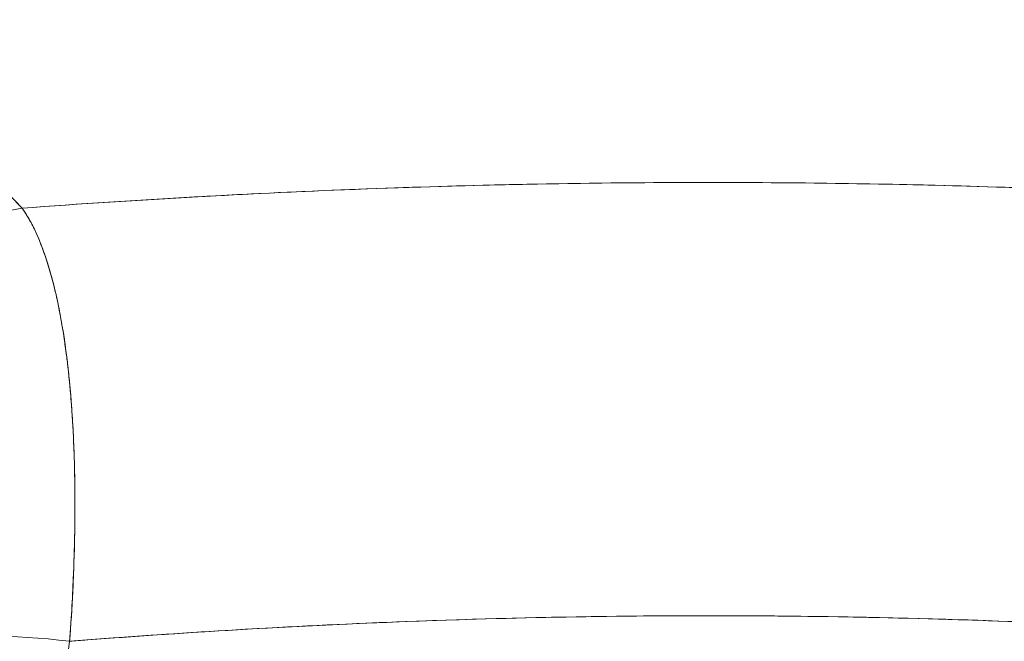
# Model space of a CAD drawing. Header units: inches. Extents: x 8 to 265, y 5 to 155.
# Tile 9 of 152: x 74.205 to 74.757, y 47.624 to 47.972. Entities that reach past the tile are written whole.
import ezdxf

# ---------------------------------------------------------------- set-up
doc = ezdxf.new("R2010")
doc.units = ezdxf.units.IN
doc.header["$LTSCALE"] = 16
doc.header["$MEASUREMENT"] = 0
doc.layers.add('Dimension (ANSI)', color=7, linetype='Continuous', lineweight=5)
doc.layers.add('Visible (ANSI)', color=7, linetype='Continuous', lineweight=5)
doc.styles.add('TAHOMA', font='tahoma.ttf')
doc.dimstyles.new('Default (ANSI)', dxfattribs={"dimscale": 16, "dimtxt": 0.07, "dimasz": 0.098425, "dimexe": 0.125, "dimexo": 0.0625, "dimgap": 0.031496, "dimtad": 0, "dimtih": 1, "dimtoh": 1, "dimrnd": 1e-08, "dimzin": 0, "dimdsep": 46, "dimtxsty": 'TAHOMA', "dimcen": 0.09, "dimdle": 0.393701, "dimclrd": 256, "dimclre": 256, "dimclrt": 256, "dimadec": 0, "dimazin": 0, "dimtfac": 1, "dimtofl": 0, "dimtmove": 0, "dimatfit": 3, "dimfxl": 1, "dimtolj": 1, "dimtzin": 0, "dimlwd": -1, "dimlwe": -1, "dimarcsym": 0})

# ---------------------------------------------------------------- blocks, each defined once
blk = doc.blocks.new('*D35')
at = {"layer": 'Defpoints', "color": 0, "transparency": 16777216}
for p in [(76.71627, 50.53662), (46.96627, 47.34498), (76.71627, 47.34498)]:
    blk.add_point(p, dxfattribs=at)
at = {"layer": 'Dimension (ANSI)', "transparency": 16777216}
for p, q in [((46.96627, 48.34498), (46.96627, 52.53662)), ((76.71627, 48.34498), (76.71627, 52.53662)), ((48.54107, 50.53662), (57.54295, 50.53662)), ((75.14147, 50.53662), (66.13959, 50.53662))]:
    blk.add_line(p, q, dxfattribs=at)
for points in [[(48.54107, 50.79909), (48.54107, 50.27416), (46.96627, 50.53662)], [(75.14147, 50.79909), (75.14147, 50.27416), (76.71627, 50.53662)]]:
    blk.add_solid(points, dxfattribs=at)
at = {"layer": 'Dimension (ANSI)', "transparency": 16777216, "insert": (61.84127, 50.53662), "char_height": 1.12, "attachment_point": 5, "style": 'TAHOMA'}
blk.add_mtext('\\A1;\\fTahoma|b0|i0;\\H1.1200;29.75\\P\\fTahoma|b0|i0;\\H1.1200;LID WIDTH\\P\\fTahoma|b0|i0;\\H1.1200;(2 PL.)', dxfattribs=at)
blk = doc.blocks.new('*D36')
at = {"layer": 'Defpoints', "color": 0, "transparency": 16777216}
for p in [(77.21429, 50.53662), (76.71627, 47.34498), (77.21429, 47.34498)]:
    blk.add_point(p, dxfattribs=at)
at = {"layer": 'Dimension (ANSI)', "transparency": 16777216}
for p, q in [((76.71627, 48.34498), (76.71627, 52.53662)), ((77.21429, 48.34498), (77.21429, 52.53662)), ((75.14147, 50.53662), (73.56666, 50.53662)), ((78.78909, 50.53662), (80.36389, 50.53662))]:
    blk.add_line(p, q, dxfattribs=at)
for points in [[(75.14147, 50.79909), (75.14147, 50.27416), (76.71627, 50.53662)], [(78.78909, 50.79909), (78.78909, 50.27416), (77.21429, 50.53662)]]:
    blk.add_solid(points, dxfattribs=at)
at = {"layer": 'Dimension (ANSI)', "transparency": 16777216, "insert": (82.29999, 50.53662), "char_height": 1.12, "attachment_point": 5, "style": 'TAHOMA'}
blk.add_mtext('\\A1;0.50', dxfattribs=at)

msp = doc.modelspace()

# ---------------------------------------------------------------- linework, layer by layer
at = {"layer": 'Visible (ANSI)'}
for p, q in [((74.39442, 47.87702), (74.39442, 47.87702)), ((74.39442, 47.87702), (74.39442, 47.87702)), ((74.30552, 47.87284), (74.30552, 47.87284)), ((74.31568, 47.87339), (74.31568, 47.87339)), ((74.31568, 47.87339), (74.31568, 47.87339)), ((74.36817, 47.87594), (74.36817, 47.87594)), ((74.36817, 47.87594), (74.36817, 47.87594)), ((74.38092, 47.87648), (74.38092, 47.87648)), ((74.38092, 47.87648), (74.38092, 47.87648)), ((74.23519, 47.66271), (74.23518, 47.66271)), ((74.23466, 47.65089), (74.23465, 47.65089)), ((74.2335, 47.63121), (74.23349, 47.63121)), ((74.23349, 47.63121), (74.2335, 47.63121)), ((74.2188, 47.51051), (74.23296, 47.62369))]:
    msp.add_line(p, q, dxfattribs=at)
for centre, major_axis, ratio, start_param, end_param in [((74.37474, 47.87613), (0.01969, 0), 0.93917, 0.048018, 0.048217), ((74.21185, 47.79198), (-0.05778, -0.0535), 0.919117, 4.080772, 5.311688), ((74.21184, 47.79198), (0.05778, 0.0535), 0.919114, 0.939178, 2.17009), ((74.23296, 47.61001), (-0.07813, 0.00977), 0.172345, 4.733946, 5.946592), ((74.23296, 47.61001), (-0.07813, 0.00977), 0.172345, 4.733946, 5.946592)]:
    msp.add_ellipse(centre, major_axis=major_axis, ratio=ratio, start_param=start_param, end_param=end_param, dxfattribs=at)
for points, knots in [([(73.7882, 48.18173), (73.80151, 48.17894), (73.81467, 48.17524), (73.82773, 48.17064), (73.84079, 48.16604), (73.85375, 48.16054), (73.86682, 48.15417), (73.87988, 48.1478), (73.89305, 48.14056), (73.90645, 48.13241), (73.91985, 48.12426), (73.93349, 48.1152), (73.94751, 48.10517), (73.96152, 48.09514), (73.97592, 48.08414), (73.99085, 48.07205), (74.00578, 48.05997), (74.02124, 48.04682), (74.0374, 48.03244), (74.05355, 48.01806), (74.0704, 48.00246), (74.08818, 47.98549), (74.10595, 47.96851), (74.12465, 47.95015), (74.14426, 47.93028), (74.16387, 47.91041), (74.18438, 47.88903), (74.20628, 47.86643)], [0, 0, 0, 0, 0.111111, 0.111111, 0.111111, 0.222222, 0.222222, 0.222222, 0.333333, 0.333333, 0.333333, 0.444444, 0.444444, 0.444444, 0.555556, 0.555556, 0.555556, 0.666667, 0.666667, 0.666667, 0.777778, 0.777778, 0.777778, 0.888889, 0.888889, 0.888889, 1, 1, 1, 1]), ([(73.7882, 48.18173), (73.7928, 48.18078), (73.79744, 48.17971), (73.80209, 48.17851), (73.80669, 48.17732), (73.81131, 48.17601), (73.81595, 48.17457), (73.82054, 48.17315), (73.82515, 48.17161), (73.82978, 48.16993), (73.83437, 48.16828), (73.83898, 48.1665), (73.84362, 48.16461), (73.84821, 48.16272), (73.85283, 48.16072), (73.85747, 48.1586), (73.86209, 48.15649), (73.86672, 48.15426), (73.87138, 48.15192), (73.87558, 48.14981), (73.8798, 48.1476), (73.88403, 48.14531), (73.88447, 48.14507), (73.88492, 48.14482), (73.88537, 48.14458), (73.89004, 48.14203), (73.89474, 48.13936), (73.89945, 48.13659), (73.90417, 48.13381), (73.90891, 48.13093), (73.91367, 48.12794), (73.91844, 48.12494), (73.92322, 48.12184), (73.92803, 48.11863), (73.93286, 48.11541), (73.93771, 48.11208), (73.94258, 48.10866), (73.94748, 48.10521), (73.9524, 48.10166), (73.95734, 48.09802), (73.96232, 48.09434), (73.96731, 48.09056), (73.97233, 48.08669), (73.97691, 48.08316), (73.9815, 48.07956), (73.98611, 48.07587), (73.98661, 48.07547), (73.9871, 48.07507), (73.9876, 48.07467), (73.99277, 48.07052), (73.99797, 48.06627), (74.00318, 48.06194), (74.00846, 48.05754), (74.01377, 48.05305), (74.01909, 48.04847), (74.0245, 48.04381), (74.02993, 48.03907), (74.03538, 48.03424), (74.04093, 48.02932), (74.0465, 48.02431), (74.05209, 48.01922), (74.05779, 48.01403), (74.06351, 48.00875), (74.06925, 48.00339), (74.07511, 47.99791), (74.081, 47.99235), (74.08691, 47.9867), (74.08919, 47.98452), (74.09147, 47.98233), (74.09376, 47.98013), (74.09753, 47.97649), (74.10132, 47.97283), (74.10511, 47.96913), (74.11135, 47.96304), (74.11762, 47.95688), (74.12391, 47.95063), (74.13037, 47.94422), (74.13686, 47.93773), (74.14336, 47.93117), (74.15006, 47.92441), (74.15678, 47.91758), (74.16353, 47.91068), (74.17048, 47.90358), (74.17745, 47.89639), (74.18445, 47.88914), (74.1917, 47.88164), (74.19897, 47.87406), (74.20628, 47.86643)], [0, 0, 0, 0, 0.037382, 0.037382, 0.037382, 0.074234, 0.074234, 0.074234, 0.110636, 0.110636, 0.110636, 0.146671, 0.146671, 0.146671, 0.182417, 0.182417, 0.182417, 0.217957, 0.217957, 0.217957, 0.25, 0.25, 0.25, 0.253368, 0.253368, 0.253368, 0.288725, 0.288725, 0.288725, 0.324095, 0.324095, 0.324095, 0.359547, 0.359547, 0.359547, 0.39515, 0.39515, 0.39515, 0.430974, 0.430974, 0.430974, 0.467089, 0.467089, 0.467089, 0.5, 0.5, 0.5, 0.503564, 0.503564, 0.503564, 0.540473, 0.540473, 0.540473, 0.577897, 0.577897, 0.577897, 0.615918, 0.615918, 0.615918, 0.654622, 0.654622, 0.654622, 0.694093, 0.694093, 0.694093, 0.734423, 0.734423, 0.734423, 0.75, 0.75, 0.75, 0.775706, 0.775706, 0.775706, 0.818036, 0.818036, 0.818036, 0.861515, 0.861515, 0.861515, 0.906243, 0.906243, 0.906243, 0.952322, 0.952322, 0.952322, 1, 1, 1, 1]), ([(74.20628, 47.86643), (74.23915, 47.86885), (74.27199, 47.87097), (74.30474, 47.87279), (74.3584, 47.87578), (74.41179, 47.87793), (74.46458, 47.87925), (74.47443, 47.8795), (74.48427, 47.87971), (74.49409, 47.8799), (74.55837, 47.88113), (74.62195, 47.88115), (74.68621, 47.87994), (74.69677, 47.87975), (74.70735, 47.87951), (74.71795, 47.87925), (74.77017, 47.87794), (74.82298, 47.87582), (74.87607, 47.87289), (74.90939, 47.87105), (74.94281, 47.86889), (74.97627, 47.86643)], [0, 0, 0, 0, 0.126313, 0.126313, 0.126313, 0.333333, 0.333333, 0.333333, 0.371996, 0.371996, 0.371996, 0.62508, 0.62508, 0.62508, 0.666667, 0.666667, 0.666667, 0.871465, 0.871465, 0.871465, 1, 1, 1, 1]), ([(74.20628, 47.86643), (74.27111, 47.8712), (74.33504, 47.87479), (74.39905, 47.8772), (74.46307, 47.87961), (74.52717, 47.88083), (74.59127, 47.88083), (74.65538, 47.88083), (74.71948, 47.87961), (74.7835, 47.8772), (74.84751, 47.87479), (74.91144, 47.87119), (74.97627, 47.86643)], [0, 0, 0, 0, 0.25, 0.25, 0.25, 0.5, 0.5, 0.5, 0.75, 0.75, 0.75, 1, 1, 1, 1]), ([(74.20628, 47.86643), (74.20681, 47.86568), (74.20734, 47.86491), (74.20787, 47.86412), (74.20922, 47.86206), (74.21053, 47.85982), (74.2118, 47.85741), (74.21306, 47.85499), (74.21429, 47.8524), (74.21546, 47.84964), (74.21617, 47.84798), (74.21687, 47.84625), (74.21754, 47.84446), (74.21799, 47.84329), (74.21842, 47.84209), (74.21885, 47.84086), (74.21993, 47.83777), (74.22097, 47.83452), (74.22195, 47.83111), (74.22293, 47.8277), (74.22387, 47.82413), (74.22475, 47.82041), (74.22528, 47.8182), (74.22579, 47.81593), (74.22628, 47.81361), (74.22661, 47.81203), (74.22694, 47.81043), (74.22725, 47.80881), (74.22804, 47.8048), (74.22877, 47.80064), (74.22945, 47.79635), (74.23013, 47.79206), (74.23076, 47.78763), (74.23133, 47.78307), (74.23167, 47.78039), (74.23199, 47.77768), (74.23229, 47.77491), (74.2325, 47.77296), (74.23271, 47.77099), (74.2329, 47.769), (74.23337, 47.76419), (74.23378, 47.75925), (74.23415, 47.7542), (74.23451, 47.74915), (74.23481, 47.74398), (74.23507, 47.73871), (74.23521, 47.73568), (74.23534, 47.73262), (74.23545, 47.72952), (74.23553, 47.72723), (74.2356, 47.72492), (74.23566, 47.7226), (74.23581, 47.71713), (74.2359, 47.71156), (74.23593, 47.7059), (74.23596, 47.70024), (74.23594, 47.69449), (74.23587, 47.68866), (74.23582, 47.68535), (74.23576, 47.68202), (74.23568, 47.67867), (74.23562, 47.6761), (74.23555, 47.67351), (74.23547, 47.67091), (74.23528, 47.66492), (74.23504, 47.65886), (74.23474, 47.65273), (74.23445, 47.6466), (74.23409, 47.64041), (74.23369, 47.63417), (74.23346, 47.63069), (74.23322, 47.62719), (74.23296, 47.62369)], [0, 0, 0, 0, 0.021607, 0.021607, 0.021607, 0.077357, 0.077357, 0.077357, 0.133054, 0.133054, 0.133054, 0.166667, 0.166667, 0.166667, 0.188734, 0.188734, 0.188734, 0.244434, 0.244434, 0.244434, 0.300147, 0.300147, 0.300147, 0.333333, 0.333333, 0.333333, 0.355862, 0.355862, 0.355862, 0.411578, 0.411578, 0.411578, 0.467311, 0.467311, 0.467311, 0.5, 0.5, 0.5, 0.523075, 0.523075, 0.523075, 0.57886, 0.57886, 0.57886, 0.634636, 0.634636, 0.634636, 0.666667, 0.666667, 0.666667, 0.69037, 0.69037, 0.69037, 0.746068, 0.746068, 0.746068, 0.801783, 0.801783, 0.801783, 0.833333, 0.833333, 0.833333, 0.85749, 0.85749, 0.85749, 0.913181, 0.913181, 0.913181, 0.968909, 0.968909, 0.968909, 1, 1, 1, 1]), ([(74.23296, 47.62369), (74.23437, 47.6424), (74.23527, 47.66091), (74.23568, 47.67867), (74.23609, 47.69642), (74.23602, 47.71342), (74.23545, 47.72953), (74.23488, 47.74563), (74.23382, 47.76084), (74.23229, 47.77492), (74.23075, 47.789), (74.22874, 47.80197), (74.22628, 47.81361), (74.22381, 47.82526), (74.22088, 47.83559), (74.21754, 47.84447), (74.2142, 47.85334), (74.21044, 47.86074), (74.20628, 47.86643)], [0, 0, 0, 0, 0.166667, 0.166667, 0.166667, 0.333333, 0.333333, 0.333333, 0.5, 0.5, 0.5, 0.666667, 0.666667, 0.666667, 0.833333, 0.833333, 0.833333, 1, 1, 1, 1]), ([(74.23296, 47.62369), (74.31397, 47.63007), (74.39447, 47.63432), (74.47349, 47.63645), (74.55251, 47.63858), (74.63004, 47.63858), (74.70906, 47.63645), (74.78807, 47.63432), (74.86858, 47.63007), (74.94958, 47.62369)], [0, 0, 0, 0, 0.333333, 0.333333, 0.333333, 0.666667, 0.666667, 0.666667, 1, 1, 1, 1]), ([(74.94958, 47.62369), (74.91951, 47.62605), (74.88944, 47.62814), (74.85935, 47.62993), (74.79977, 47.63349), (74.74017, 47.63591), (74.68055, 47.63711), (74.62033, 47.63833), (74.5601, 47.63831), (74.49988, 47.63706), (74.44043, 47.63583), (74.38098, 47.63339), (74.32155, 47.62983), (74.29523, 47.62825), (74.26892, 47.62645), (74.24261, 47.62443), (74.23939, 47.62419), (74.23618, 47.62394), (74.23296, 47.62369)], [0, 0, 0, 0, 0.125959, 0.125959, 0.125959, 0.375449, 0.375449, 0.375449, 0.627486, 0.627486, 0.627486, 0.876322, 0.876322, 0.876322, 0.986527, 0.986527, 0.986527, 1, 1, 1, 1])]:
    msp.add_open_spline(points, degree=3, knots=knots, dxfattribs=at)

# ---------------------------------------------------------------- dimensions: what is measured, and where the dimension line sits
at = {"layer": 'Dimension (ANSI)'}
dim = msp.add_linear_dim(base=(76.71627, 50.53662), p1=(46.96627, 47.34498), p2=(76.71627, 47.34498), angle=180, text='\\fTahoma|b0|i0;\\H1.1200;<>\\P\\fTahoma|b0|i0;\\H1.1200;LID WIDTH\\P\\fTahoma|b0|i0;\\H1.1200;(2 PL.)', dimstyle='Default (ANSI)', override={"dimgap": 0.031496, "dimtih": 0, "dimtoh": 0, "dimdec": 2, "dimtol": 0, "dimlim": 0, "dimtp": 0, "dimtm": 0, "dimtdec": 2, "dimatfit": 1}, dxfattribs=at)
dim.commit()
dim.dimension.update_dxf_attribs({"geometry": '*D35', "text_midpoint": (61.84127, 50.53662), "dimtype": 160})
dim = msp.add_linear_dim(base=(77.21429, 50.53662), p1=(76.71627, 47.34498), p2=(77.21429, 47.34498), dimstyle='Default (ANSI)', override={"dimgap": 0.031496, "dimtih": 0, "dimtoh": 0, "dimdec": 2, "dimtol": 0, "dimlim": 0, "dimtp": 0, "dimtm": 0, "dimtdec": 2, "dimatfit": 1}, dxfattribs=at)
dim.commit()
dim.dimension.update_dxf_attribs({"geometry": '*D36', "text_midpoint": (82.29999, 50.53662), "dimtype": 160})

doc.saveas('drawing.dxf')
